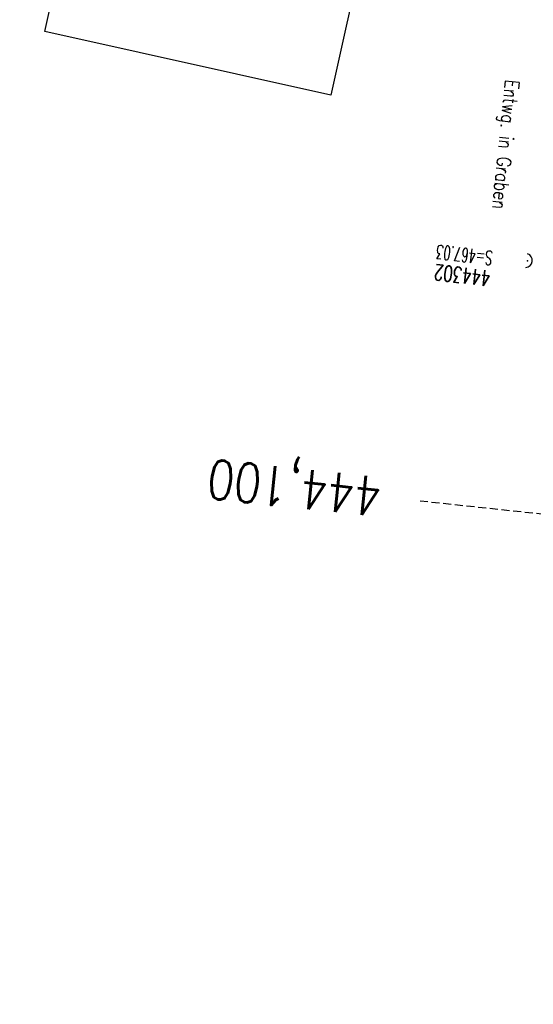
# Model space of a CAD drawing. Extents: x 459406 to 461721, y 413308 to 423218.
# Tile 117 of 256: x 460925 to 460991, y 417390 to 417516. Entities that reach past the tile are written whole.
import ezdxf

# ---------------------------------------------------------------- set-up
doc = ezdxf.new("R2010")
doc.units = 0
doc.header["$LTSCALE"] = 2
doc.header["$MEASUREMENT"] = 0
for name, pattern in [('AUSGEZOGEN', [0]), ('GESTRICHELT', [0.75, 0.5, -0.25]), ('STRICHPT-X3', [3, 1.5, -0.75, 0, -0.75])]:
    doc.linetypes.add(name, pattern=pattern)
doc.layers.get('0').update_dxf_attribs({"linetype": 'AUSGEZOGEN'})
for name, color, linetype in [('ACHSE', 1, 'STRICHPT-X3'), ('BW-SCHRIFT', 1, 'AUSGEZOGEN'), ('FBR', 8, 'CONTINUOUS'), ('HEKTOM', 1, 'GESTRICHELT'), ('RINNE', 200, 'CONTINUOUS'), ('SCHACHTNR', 6, 'CONTINUOUS'), ('SCHRIFT', 7, 'AUSGEZOGEN'), ('SCHSYMBOL', 7, 'AUSGEZOGEN')]:
    doc.layers.add(name, color=color, linetype=linetype)
doc.styles.add('ROMANS', font='romans.shx', dxfattribs={"width": 0.8})

# ---------------------------------------------------------------- blocks, each defined once
blk = doc.blocks.new('42')
at = {"color": 0}
blk.add_arc((-0.02, -0.31), 0.91, 12.5363, 167.4637, dxfattribs=at)
blk.add_point((0, 0), dxfattribs=at)

msp = doc.modelspace()

# ---------------------------------------------------------------- linework, layer by layer
at = {"layer": 'ACHSE', "flags": 128}
msp.add_lwpolyline([(461161.88, 420437.76, -0.000001), (461165.78, 420419.42, -0.000002), (461167.09, 420413.31), (461177.49, 420364.41), (461187.91, 420315.5), (461193.11, 420291.05), (461198.32, 420266.6, 0.000013), (461200.55, 420256.1, -0.000008), (461202.78, 420245.61, -0.000126), (461202.84, 420245.34, -0.000011), (461203.52, 420242.15, -0.001203), (461205.52, 420232.59, -0.000771), (461208.59, 420217.67, -0.001324), (461210.77, 420206.86, -0.001044), (461213.46, 420193.14, -0.001041), (461215.82, 420180.84, -0.001046), (461218.13, 420168.58, -0.001043), (461220.38, 420156.31, -0.00104), (461222.59, 420143.98, -0.00104), (461224.74, 420131.65, -0.001043), (461226.84, 420119.35, -0.001046), (461228.88, 420107.04, -0.001042), (461230.89, 420094.68, -0.001044), (461232.83, 420082.32, -0.001045), (461234.73, 420069.98, -0.001048), (461236.57, 420057.6, -0.00105), (461238.36, 420045.24, -0.001042), (461240.1, 420032.88, -0.00104), (461241.79, 420020.48, -0.001038), (461243.43, 420008.07, -0.00104), (461245.01, 419995.69, -0.001048), (461246.55, 419983.28, -0.001048), (461248.03, 419970.87, -0.001045), (461249.46, 419958.47, -0.001042), (461250.84, 419946.03, -0.00104), (461252.16, 419933.58, -0.001043), (461253.44, 419921.16, -0.001047), (461254.66, 419908.73, -0.001046), (461255.83, 419896.28, -0.001044), (461256.95, 419883.83, -0.001044), (461258.01, 419871.37, -0.001042), (461259.03, 419858.92, -0.001041), (461259.99, 419846.45, -0.001045), (461260.9, 419833.96, -0.00105), (461261.76, 419821.51, -0.001044), (461262.56, 419809.09, -0.001035), (461263.31, 419796.56, -0.001039), (461264.02, 419784.01, -0.001052), (461264.67, 419771.6, -0.001051), (461265.26, 419759.2, -0.001036), (461265.81, 419746.63, -0.001035), (461266.31, 419734.06, -0.001048), (461266.74, 419721.64, -0.001053), (461267.13, 419709.21, -0.001043), (461267.47, 419696.65, -0.001038), (461267.78, 419683.02, -0.001246), (461267.99, 419671.66, -0.000845), (461268.2, 419656.35, -0.001335), (461268.29, 419646.66, -0.000076), (461268.34, 419639.67, -0.000344), (461268.35, 419638.12, -0.000008), (461268.39, 419629.89, 0.000017), (461268.44, 419621.66, 0.000001), (461268.5, 419609.16, -0.000009), (461268.57, 419596.66, -0.000011), (461268.64, 419584.16, 0.000013), (461268.7, 419571.66, 0.000007), (461268.77, 419559.16, -0.00001), (461268.84, 419546.66), (461269.1, 419496.66), (461269.37, 419446.66), (461269.63, 419396.66), (461269.9, 419346.67), (461270.16, 419296.67), (461270.43, 419246.67), (461270.69, 419196.67), (461270.96, 419146.67), (461271.22, 419096.67), (461271.49, 419046.67), (461271.75, 418996.67, -0.00001), (461271.82, 418984.17, 0.000007), (461271.88, 418971.67, 0.000013), (461271.95, 418959.17, -0.00001), (461272.02, 418946.67, -0.00001), (461272.08, 418934.17, 0.00001), (461272.15, 418921.67, 0.00001), (461272.21, 418909.17, -0.00001), (461272.28, 418896.67, -0.00001), (461272.35, 418884.17, 0.00001), (461272.41, 418871.67, 0.00001), (461272.48, 418859.17, -0.000008), (461272.55, 418846.67, -0.000012), (461272.61, 418834.17, 0.000001), (461272.68, 418821.67, 0.000028), (461272.72, 418813.34, -0.000014), (461272.77, 418805, -0.000517), (461272.77, 418803.54, -0.00011), (461272.79, 418796.67, -0.00198), (461272.78, 418786.97, -0.001256), (461272.67, 418771.67, -0.001874), (461272.51, 418760.32, -0.00156), (461272.22, 418746.68, -0.001561), (461271.89, 418734.16, -0.001568), (461271.47, 418721.69, -0.001564), (461270.98, 418709.23, -0.001556), (461270.41, 418696.71, -0.001558), (461269.76, 418684.2, -0.001564), (461269.03, 418671.75, -0.001572), (461268.22, 418659.29, -0.001568), (461267.34, 418646.81, -0.001561), (461266.38, 418634.35, -0.001559), (461265.34, 418621.89, -0.001562), (461264.22, 418609.41, -0.001569), (461263.02, 418597, -0.001568), (461261.75, 418584.58, -0.001563), (461260.4, 418572.14, -0.001556), (461258.97, 418559.71, -0.001558), (461257.46, 418547.31, -0.001565), (461255.88, 418534.9, -0.001566), (461254.22, 418522.52, -0.001565), (461252.48, 418510.16, -0.001561), (461250.66, 418497.77, -0.001562), (461248.77, 418485.4, -0.001565), (461246.8, 418473.07, -0.001567), (461244.75, 418460.75, -0.001565), (461242.63, 418448.42, -0.001562), (461240.43, 418436.12, -0.001561), (461238.15, 418423.83, -0.001563), (461235.79, 418411.54, -0.001567), (461233.36, 418399.29, -0.001565), (461230.85, 418387.07, -0.00156), (461228.26, 418374.82, -0.001559), (461225.6, 418362.59, -0.001563), (461222.86, 418350.41, -0.001567), (461220.05, 418338.24, -0.001564), (461217.16, 418326.07, -0.001562), (461214.19, 418313.92, -0.001563), (461211.15, 418301.8, -0.001563), (461207.62, 418288.1, -0.002038), (461204.84, 418277.61, -0.001089), (461200.88, 418263.05, -0.001658), (461198.22, 418253.5, -0.000013), (461197.53, 418251.04, -0.000228), (461197.49, 418250.9, -0.000007), (461194.46, 418240.17, 0.000006), (461191.43, 418229.44), (461184.63, 418205.39), (461177.83, 418181.33, 0.000005), (461174.44, 418169.3, -0.000005), (461171.04, 418157.27, -0.000019), (461167.64, 418145.24, 0.000019), (461164.24, 418133.21), (461157.44, 418109.15), (461150.65, 418085.09, 0.000005), (461147.25, 418073.06, -0.000001), (461143.85, 418061.03, -0.000002), (461140.45, 418049.01, -0.000002), (461137.05, 418036.98, -0.000015), (461133.65, 418024.95, 0.000019), (461130.25, 418012.92), (461123.46, 417988.86), (461116.66, 417964.8, 0.000001), (461115.31, 417960.01, 0.000001), (461112.35, 417949.55, 0.000375), (461111.88, 417947.88, 0.000088), (461109.88, 417940.74, 0.001331), (461107.28, 417931.38, 0.000846), (461103.25, 417916.63, 0.001238), (461100.29, 417905.61, 0.001041), (461096.83, 417892.47, 0.001036), (461093.69, 417880.37, 0.001036), (461090.61, 417868.26, 0.001038), (461087.57, 417856.12, 0.00104), (461084.59, 417844, 0.001041), (461081.65, 417831.86, 0.001037), (461078.77, 417819.68, 0.001037), (461075.93, 417807.51, 0.001036), (461073.15, 417795.32, 0.001043), (461070.41, 417783.09, 0.001049), (461067.73, 417770.91, 0.00104), (461065.11, 417758.74, 0.001034), (461062.53, 417746.46, 0.00103), (461059.99, 417734.18, 0.001036), (461057.52, 417721.97, 0.001044), (461055.1, 417709.74, 0.001039), (461052.71, 417697.44, 0.00104), (461050.38, 417685.14, 0.001043), (461048.11, 417672.86, 0.001039), (461045.89, 417660.59, 0.001034), (461043.72, 417648.25, 0.001037), (461041.59, 417635.89, 0.001045), (461039.53, 417623.61, 0.001043), (461037.52, 417611.32, 0.001035), (461035.54, 417598.93, 0.001032), (461033.62, 417586.54, 0.001037), (461031.76, 417574.21, 0.001044), (461029.95, 417561.86, 0.001041), (461028.19, 417549.47, 0.001039), (461026.47, 417537.08, 0.00104), (461024.82, 417524.7, 0.001038), (461023.21, 417512.31, 0.001036), (461021.65, 417499.9, 0.001039), (461020.15, 417487.47, 0.001043), (461018.7, 417475.08, 0.001041), (461017.3, 417462.68, 0.001038), (461015.95, 417450.23, 0.001035), (461014.65, 417437.76, 0.00104), (461013.4, 417425.36, 0.001038), (461012.21, 417412.95, 0.001032), (461011.07, 417400.47, 0.001036), (461009.97, 417388, 0.001039), (461008.93, 417375.56, 0.001048), (461007.95, 417363.09, 0.001048), (461007.01, 417350.63, 0.001037), (461005.98, 417336.12, 0.001443), (461005.3, 417325.69, 0.000621), (461004.39, 417310.95, 0.000896), (461003.79, 417300.74, 0.000001), (461003.78, 417300.53, 0.000151), (461003.78, 417300.53, 0.000033), (461003.08, 417288.15, -0.000002), (461002.39, 417275.78), (461000.98, 417250.82), (460999.58, 417225.86), (460996.77, 417175.93), (460993.97, 417126.01, 0), (460992.56, 417101.05, 0), (460991.16, 417076.09), (460988.35, 417026.17, 0.000005), (460987.42, 417009.53, 0.000002), (460985.55, 416976.25)], format="xyb", dxfattribs=at)
at = {"layer": 'BW-SCHRIFT'}
msp.add_lwpolyline([(460973.22, 417544.26), (460964.77, 417506.3), (460928.2, 417514.44), (460936.65, 417552.4)], close=True, dxfattribs=at)
at = {"layer": 'FBR'}
for points in [[(461163.85, 418068.37, -0.000001), (461160.45, 418056.35, -0.000002)], [(460971.38, 417027.13, 0.000005), (460970.45, 417010.48, 0.000002), (460968.57, 416977.2, 0.000002)], [(460986.61, 417026.27, 0.000005), (460985.67, 417009.63, 0.000002), (460983.8, 416976.35, 0.000002)], [(460990.1, 417026.07, 0.000005), (460989.17, 417009.43, 0.000002), (460987.3, 416976.15, 0.000002)], [(461005.58, 417025.2, 0.000005), (461004.64, 417008.56, 0.000002), (461002.77, 416975.28, 0.000002)], [(460986.11, 417289.1, -0.000002), (460985.41, 417276.73)], [(461001.33, 417288.25, -0.000002), (461000.64, 417275.88)], [(461004.83, 417288.05, -0.000002), (461004.13, 417275.68)], [(461020.3, 417287.18, -0.000002), (461019.61, 417274.81)]]:
    msp.add_lwpolyline(points, format="xyb", dxfattribs=at)
at = {"layer": 'HEKTOM'}
msp.add_line((461015.94, 417450.22), (460976.19, 417454.47), dxfattribs=at)
at = {"layer": 'RINNE'}
msp.add_lwpolyline([(461001.33, 417288.25, -0.000002), (461000.64, 417275.88)], format="xyb", dxfattribs=at)

# ---------------------------------------------------------------- block references
at = {"layer": 'SCHSYMBOL', "rotation": 263.3187}
msp.add_blockref('42', (460989.93, 417485.14), dxfattribs=at)

# ---------------------------------------------------------------- texts
at = {"layer": 'HEKTOM', "style": 'ROMANS', "width": 0.8}
msp.add_text('444,100', height=5, rotation=173.9216, dxfattribs=at).set_placement((460971.47, 417457.47))
at = {"layer": 'SCHACHTNR', "style": 'ROMANS'}
for s, height, width, p in [('S=467.03', 1.8, 0.6, (460985.53, 417486.38)), ('444302', 2, 0.7, (460985.25, 417483.88))]:
    msp.add_text(s, height=height, rotation=173.3187, dxfattribs=dict(at, width=width)).set_placement(p)
at = {"layer": 'SCHRIFT', "style": 'ROMANS', "width": 0.8}
msp.add_text('Entwg. in Graben ', height=1.8, rotation=264.2, dxfattribs=at).set_placement((460987.08, 417508.34))

doc.saveas('drawing.dxf')
